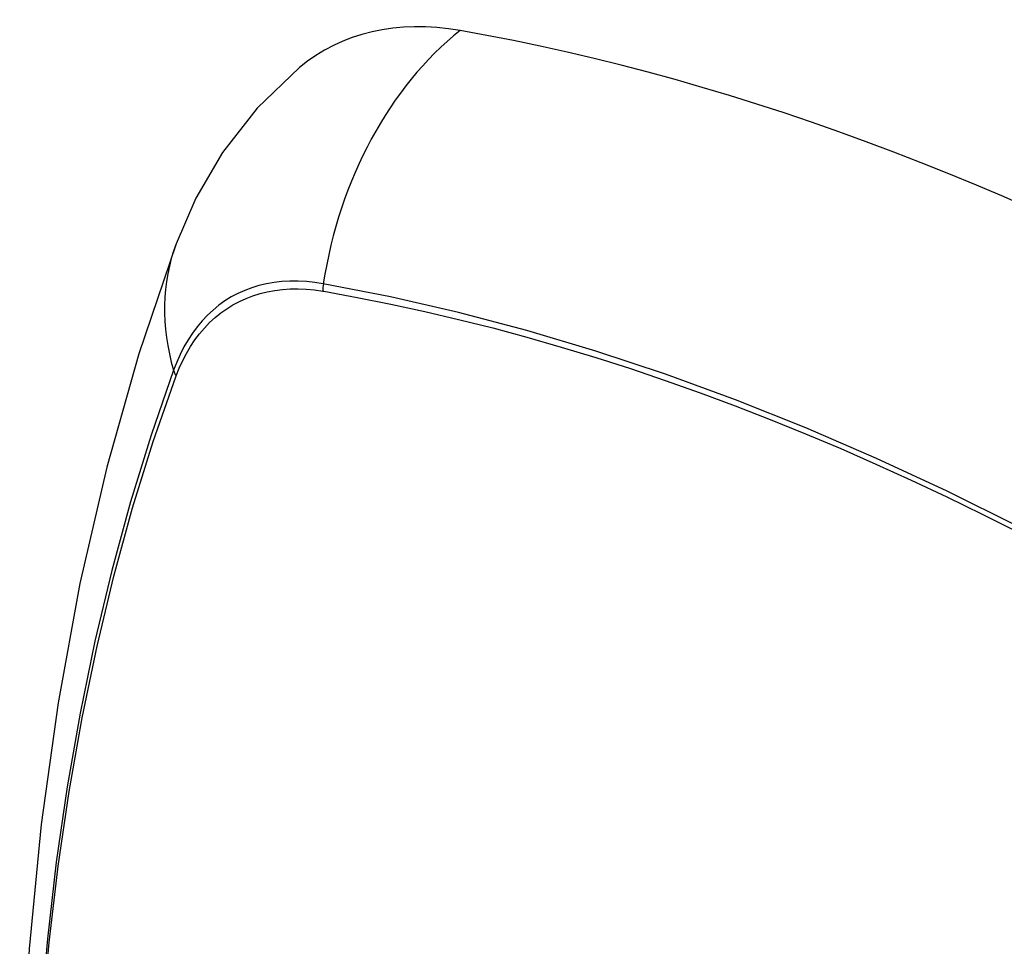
# Model space of a CAD drawing. Header units: inches. Extents: x 635 to 745, y 253 to 341.
# Tile 55 of 127: x 682.639 to 682.98, y 307.436 to 307.757. Entities that reach past the tile are written whole.
import ezdxf

# ---------------------------------------------------------------- set-up
doc = ezdxf.new("R2010")
doc.units = ezdxf.units.IN
doc.header["$MEASUREMENT"] = 0
doc.layers.add('Visible Edges(ANSI)', color=7, linetype='Continuous', lineweight=25)
doc.layers.add('Visible Tangent Edges(ANSI)', color=7, linetype='Continuous', lineweight=25)

msp = doc.modelspace()

# ---------------------------------------------------------------- linework, layer by layer
at = {"layer": 'Visible Edges(ANSI)', "flags": 128}
for points in [[(682.73589, 307.74007), (682.72127, 307.726), (682.70934, 307.7107), (682.70008, 307.69491), (682.69325, 307.67918)], [(682.69325, 307.67918), (682.68041, 307.64113), (682.66935, 307.60195), (682.66005, 307.56171), (682.65249, 307.52049), (682.64665, 307.47835), (682.64251, 307.43535), (682.64003, 307.39156), (682.63921, 307.34703), (682.64003, 307.30183), (682.64245, 307.25603), (682.64647, 307.20967), (682.65207, 307.16284), (682.65922, 307.11559), (682.6679, 307.06799), (682.67809, 307.02011), (682.68977, 306.97202)]]:
    msp.add_lwpolyline(points, dxfattribs=at)
at = {"layer": 'Visible Edges(ANSI)'}
for centre, major_axis, start_param, end_param in [((682.83278, 307.59244), (-0.08858, 0.15343), 5.834048, 6.381985), ((683.09457, 306.57645), (-0.64961, 1.12515), 5.161526, 5.834048)]:
    msp.add_ellipse(centre, major_axis=major_axis, ratio=0.57735, start_param=start_param, end_param=end_param, dxfattribs=at)
at = {"layer": 'Visible Tangent Edges(ANSI)'}
for p, q in [((682.74402, 307.66277), (682.74436, 307.66272)), ((682.69317, 307.63316), (682.69329, 307.63348))]:
    msp.add_line(p, q, dxfattribs=at)
at = {"layer": 'Visible Tangent Edges(ANSI)', "flags": 128}
for points in [[(682.74417, 307.66534), (682.74121, 307.6658), (682.7383, 307.66611), (682.73543, 307.66627), (682.73261, 307.66627), (682.72985, 307.66612), (682.72714, 307.66581), (682.7245, 307.66535), (682.72192, 307.66473), (682.71942, 307.66396), (682.71699, 307.66304), (682.71463, 307.66198), (682.71235, 307.66076), (682.71016, 307.6594), (682.70806, 307.65789), (682.70605, 307.65624), (682.70413, 307.65445), (682.7023, 307.65252), (682.70057, 307.65046), (682.69894, 307.64827), (682.69742, 307.64595), (682.696, 307.6435), (682.69468, 307.64093), (682.69348, 307.63824), (682.69239, 307.63544)], [(682.69329, 307.63348), (682.69438, 307.63619), (682.69558, 307.6388), (682.69688, 307.64128), (682.69828, 307.64365), (682.69978, 307.6459), (682.70138, 307.64803), (682.70308, 307.65003), (682.70487, 307.6519), (682.70675, 307.65364), (682.70873, 307.65525), (682.71078, 307.65672), (682.71293, 307.65805), (682.71515, 307.65924), (682.71745, 307.66028), (682.71983, 307.66119), (682.72228, 307.66195), (682.72479, 307.66257), (682.72737, 307.66304), (682.73001, 307.66336), (682.73271, 307.66354), (682.73547, 307.66357), (682.73827, 307.66345), (682.74113, 307.66318), (682.74402, 307.66277)], [(682.98434, 307.5814), (682.95982, 307.59359), (682.93534, 307.60496), (682.91092, 307.61551), (682.8866, 307.62522), (682.8624, 307.63408), (682.83836, 307.64207), (682.8145, 307.6492), (682.79084, 307.65545), (682.7674, 307.66083), (682.74417, 307.66534)], [(682.74436, 307.66272), (682.75592, 307.66062), (682.76753, 307.65831), (682.77921, 307.65577), (682.79093, 307.65302), (682.80271, 307.65005), (682.81454, 307.64686), (682.82643, 307.64345), (682.83837, 307.63983), (682.85035, 307.63598), (682.86237, 307.63192), (682.87443, 307.62764), (682.88653, 307.62314), (682.89866, 307.61843), (682.91082, 307.6135), (682.923, 307.60836), (682.9352, 307.60302), (682.94742, 307.59746), (682.95965, 307.5917), (682.9719, 307.58573), (682.98414, 307.57955)], [(682.69239, 307.63544), (682.68462, 307.613), (682.6775, 307.5899), (682.67103, 307.56616), (682.66522, 307.54181), (682.66009, 307.51687), (682.65563, 307.49138), (682.65186, 307.46536), (682.64877, 307.43885), (682.64638, 307.41187), (682.64468, 307.38448), (682.64366, 307.3567), (682.64333, 307.32853), (682.64369, 307.29998), (682.64474, 307.27105), (682.64647, 307.24176), (682.64888, 307.21214), (682.65197, 307.18224), (682.65574, 307.15207), (682.66018, 307.12166), (682.6653, 307.09101), (682.67108, 307.06016), (682.67753, 307.02912)], [(682.67828, 307.02874), (682.67182, 307.05971), (682.66602, 307.0905), (682.66089, 307.1211), (682.65642, 307.15145), (682.65264, 307.18156), (682.64954, 307.21141), (682.64711, 307.24097), (682.64538, 307.2702), (682.64433, 307.29908), (682.64397, 307.32756), (682.64429, 307.35565), (682.64531, 307.38335), (682.64702, 307.41066), (682.64943, 307.43753), (682.65253, 307.46394), (682.65632, 307.48985), (682.66079, 307.51523), (682.66594, 307.54005), (682.67177, 307.56428), (682.67825, 307.58789), (682.68539, 307.61085), (682.69317, 307.63316)]]:
    msp.add_lwpolyline(points, dxfattribs=at)
at = {"layer": 'Visible Tangent Edges(ANSI)'}
for centre, major_axis, ratio, start_param, end_param in [((682.83027, 307.6536), (-0.02022, -0.11637), 0.735518, 3.83087, 4.73923), ((682.80414, 307.63851), (-0.11089, 0.04067), 0.735518, 0, 0.496286), ((682.75135, 307.66436), (-0.00176, -0.00968), 0.735414, 4.744852, 5.008559), ((682.7017, 307.6357), (0.00925, -0.00336), 0.732421, 3.635219, 3.898926)]:
    msp.add_ellipse(centre, major_axis=major_axis, ratio=ratio, start_param=start_param, end_param=end_param, dxfattribs=at)

doc.saveas('drawing.dxf')
